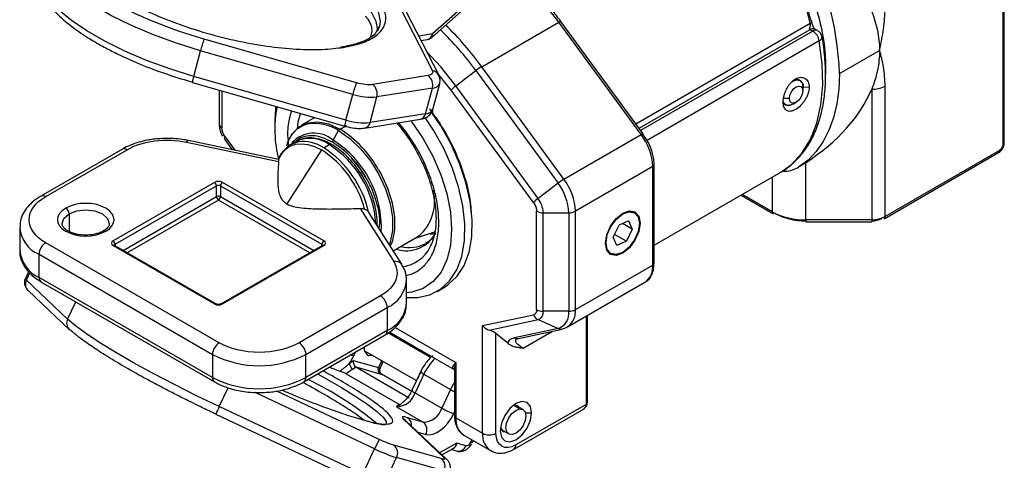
# Model space of a CAD drawing. Header units: millimetres. Extents: x 25 to 1092, y 25 to 838.
# Tile 20 of 81: x 143 to 248, y 474 to 521. Entities that reach past the tile are written whole.
import ezdxf

# ---------------------------------------------------------------- set-up
doc = ezdxf.new("R2010")
doc.units = ezdxf.units.MM
doc.header["$LTSCALE"] = 4

msp = doc.modelspace()

# ---------------------------------------------------------------- linework, layer by layer
for p, q in [((247.731, 507.977), (247.731, 553.295)), ((247.584, 553.091), (247.584, 507.773)), ((183.698, 522.288), (187.125, 515.623)), ((187.078, 519.179), (190.513, 522.234)), ((190.691, 522.694), (187.121, 519.518)), ((187.774, 515.174), (184.347, 521.838)), ((209.436, 508.921), (200.727, 520.848)), ((181.494, 520.35), (181.226, 519.871)), ((192.33, 516.045), (200.523, 520.775)), ((209.233, 508.847), (200.523, 520.775)), ((208.659, 509.985), (227.166, 520.669)), ((209.008, 509.508), (227.15, 519.981)), ((227.432, 519.819), (209.175, 509.279)), ((227.15, 519.981), (227.432, 519.819)), ((227.932, 519.868), (227.65, 520.03)), ((179.049, 514.332), (162.908, 518.964)), ((187.121, 519.518), (185.66, 519.285)), ((185.893, 518.831), (186.572, 518.939)), ((228.121, 518.783), (209.784, 508.197)), ((161.801, 515.018), (162.523, 517.738)), ((178.664, 513.106), (162.523, 517.738)), ((230.26, 515.328), (234.503, 517.777)), ((189.594, 513.999), (191.713, 515.627)), ((191.713, 515.627), (200.423, 503.699)), ((201.04, 504.118), (192.33, 516.045)), ((177.943, 510.386), (161.801, 515.018)), ((186.641, 515.096), (180.754, 514.155)), ((189.104, 513.566), (187.689, 515.339)), ((226.06, 514.586), (225.973, 514.636)), ((161.671, 514.376), (177.812, 509.744)), ((164.499, 513.564), (164.499, 509.938)), ((187.108, 513.781), (181.221, 512.84)), ((186.386, 511.061), (187.108, 513.781)), ((187.165, 511.517), (187.886, 514.237)), ((197.814, 501.639), (189.104, 513.566)), ((198.304, 502.071), (189.594, 513.999)), ((226.414, 513.895), (226.371, 513.919)), ((226.371, 513.899), (226.371, 513.491)), ((226.414, 513.895), (226.371, 513.611)), ((226.414, 513.895), (227.039, 513.876)), ((233.674, 513.659), (233.674, 499.813)), ((235.088, 500.151), (235.088, 513.997)), ((164.792, 513.48), (164.792, 509.53)), ((177.943, 510.386), (178.664, 513.106)), ((180.499, 510.12), (181.221, 512.84)), ((224.957, 512.674), (224.25, 512.674)), ((224.296, 512.14), (224.56, 511.988)), ((225.31, 512.062), (225.664, 512.266)), ((174.647, 510.652), (173.215, 509.826)), ((179.95, 509.541), (185.837, 510.482)), ((186.386, 511.061), (180.499, 510.12)), ((170.403, 510.368), (170.403, 509.552)), ((177.315, 509.42), (178.005, 509.818)), ((184.129, 509.389), (183.519, 510.111)), ((184.942, 510.339), (184.869, 510.28)), ((165.025, 508.425), (165.895, 507.233)), ((165.125, 508.606), (166.17, 507.175)), ((176.582, 508.252), (177.165, 509.261)), ((201.04, 504.118), (209.233, 508.847)), ((209.816, 508.338), (209.42, 508.903)), ((154.238, 507.293), (145.614, 502.315)), ((161.033, 508.05), (170.803, 505.997)), ((170.805, 506.202), (161.239, 508.212)), ((172.667, 508.123), (172.088, 507.789)), ((175.588, 507.443), (176.166, 507.777)), ((146.114, 502.265), (154.738, 507.244)), ((175.361, 507.216), (171.667, 501.505)), ((234.985, 499.922), (247.127, 506.932)), ((247.231, 507.161), (235.088, 500.151)), ((210.461, 505.444), (202.269, 500.715)), ((210.461, 495.004), (210.461, 505.444)), ((210.607, 495.208), (210.607, 505.649)), ((226.674, 499.813), (226.674, 505.862)), ((210.607, 497.118), (224.039, 504.872)), ((223.139, 504.352), (223.139, 500.658)), ((164.004, 503.776), (153.256, 497.571)), ((153.468, 497.204), (164.216, 503.408)), ((164.216, 502.265), (164.216, 503.408)), ((164.64, 503.408), (175.389, 497.204)), ((164.64, 503.408), (164.64, 502.265)), ((175.601, 497.571), (164.853, 503.776)), ((200.423, 503.699), (198.304, 502.071)), ((154.334, 496.56), (164.216, 502.265)), ((164.64, 502.265), (174.523, 496.56)), ((219.793, 502.421), (223.242, 500.429)), ((223.139, 500.658), (219.939, 502.505)), ((164.428, 501.898), (154.758, 496.315)), ((174.098, 496.315), (164.428, 501.898)), ((179.448, 501.006), (183.004, 495.366)), ((148.589, 500.428), (148.589, 498.568)), ((180.322, 500.664), (180.373, 500.574)), ((183.85, 495.083), (180.384, 500.58)), ((198.147, 490.274), (198.147, 500.715)), ((198.854, 500.546), (201.562, 500.546)), ((198.854, 490.105), (198.854, 500.546)), ((201.562, 500.546), (201.562, 490.105)), ((202.269, 490.274), (202.269, 500.715)), ((208.529, 500.552), (208.458, 500.593)), ((143.357, 499), (143.357, 496.55)), ((206.267, 497.958), (206.889, 499.251)), ((206.604, 499.884), (206.55, 499.915)), ((207.901, 499.681), (206.889, 499.251)), ((208.291, 498.816), (207.263, 499.41)), ((207.901, 499.681), (208.291, 498.816)), ((209.118, 499.449), (209.046, 499.449)), ((233.674, 499.813), (226.674, 499.813)), ((226.674, 499.813), (226.674, 499.602)), ((226.674, 499.602), (233.674, 499.602)), ((233.674, 499.813), (233.674, 499.602)), ((182.951, 496.509), (185.569, 498.021)), ((185.314, 497.873), (187.426, 498.55)), ((206.657, 497.094), (206.267, 497.958)), ((207.669, 497.523), (206.408, 498.251)), ((208.291, 498.816), (207.669, 497.523)), ((164.499, 486.754), (146.114, 497.367)), ((153.256, 497.081), (164.004, 490.877)), ((164.154, 490.891), (153.406, 497.096)), ((153.468, 497.204), (153.468, 497.06)), ((175.451, 497.096), (164.703, 490.891)), ((164.853, 490.877), (175.601, 497.081)), ((175.389, 497.06), (175.389, 497.204)), ((187.036, 497.309), (186.873, 496.95)), ((207.669, 497.523), (206.657, 497.094)), ((145.407, 496.142), (163.792, 485.529)), ((145.407, 493.693), (145.407, 496.142)), ((205.958, 496.263), (206.029, 496.222)), ((202.269, 490.274), (210.461, 495.004)), ((144.305, 494.299), (143.962, 493.569)), ((144.072, 493.384), (144.438, 494.165)), ((163.792, 483.079), (145.407, 493.693)), ((148.433, 489.267), (144.072, 493.384)), ((145.614, 493.235), (163.999, 482.621)), ((184.366, 490.915), (184.366, 493.365)), ((187.604, 492.21), (188.382, 492.659)), ((201.44, 488.443), (209.632, 493.172)), ((144.254, 492.293), (148.615, 488.176)), ((181.608, 491.732), (172.984, 486.754)), ((148.433, 489.267), (149.298, 491.108)), ((173.691, 485.529), (182.315, 490.507)), ((182.315, 490.507), (182.315, 488.058)), ((192.43, 488.579), (197.814, 489.736)), ((201.562, 490.105), (198.854, 490.105)), ((203.39, 489.569), (203.39, 480.218)), ((203.536, 480.422), (203.536, 489.653)), ((192.43, 477.157), (192.43, 488.579)), ((193.137, 488.106), (198.304, 489.216)), ((198.304, 489.216), (200.423, 488.266)), ((173.484, 482.621), (182.108, 487.6)), ((182.315, 488.058), (173.691, 483.079)), ((186.92, 485.185), (182.396, 487.797)), ((187.022, 485.277), (182.516, 487.878)), ((182.545, 487.897), (189.422, 483.927)), ((183.152, 488.392), (189.601, 484.669)), ((195.088, 486.714), (193.844, 487.739)), ((193.844, 477.157), (193.844, 487.739)), ((200.423, 488.266), (195.809, 487.275)), ((196.236, 487.225), (200.85, 488.217)), ((196.733, 486.201), (199.854, 488.003)), ((196.019, 487.135), (196.114, 487.173)), ((196.056, 487.162), (196.183, 487.216)), ((163.792, 485.529), (163.792, 483.079)), ((173.691, 483.079), (173.691, 485.529)), ((178.769, 485.377), (178.959, 485.782)), ((179.915, 485.915), (185.414, 482.741)), ((180.377, 485.381), (180.124, 485.528)), ((178.283, 484.551), (178.724, 484.881)), ((178.724, 484.881), (181.394, 484.127)), ((181.739, 484.862), (181.394, 484.127)), ((181.559, 484.039), (181.901, 484.769)), ((189.601, 484.669), (189.601, 478.79)), ((177.974, 483.468), (183.672, 480.178)), ((178.688, 483.973), (178.984, 484.194)), ((178.984, 484.194), (184.641, 480.929)), ((178.984, 484.194), (181.536, 483.474)), ((184.889, 481.628), (181.751, 483.44)), ((181.759, 483.428), (184.886, 481.623)), ((185.864, 483.698), (184.935, 481.72)), ((186.202, 483.432), (185.273, 481.455)), ((185.866, 483.701), (185.864, 483.698)), ((186.202, 483.432), (189.03, 481.8)), ((189.455, 483.845), (189.455, 478.994)), ((164.511, 479.986), (165.453, 481.99)), ((180.984, 475.503), (168.301, 481.491)), ((181.471, 476.502), (170.604, 481.632)), ((185.273, 481.455), (188.101, 479.822)), ((189.03, 481.8), (188.101, 479.822)), ((196.715, 479.681), (195.954, 480.12)), ((203.39, 480.218), (195.965, 475.932)), ((164.149, 479.182), (179.355, 472.003)), ((179.717, 472.807), (164.511, 479.986)), ((183.294, 479.978), (186.123, 478.345)), ((189.376, 479.254), (189.455, 479.423)), ((196.345, 479.744), (195.722, 480.104)), ((195.758, 475.474), (203.184, 479.761)), ((196.975, 479.341), (197.627, 479.341)), ((183.996, 478.676), (183.997, 478.674)), ((183.997, 478.674), (188.359, 474.557)), ((188.623, 474.386), (184.261, 478.503)), ((184.268, 478.496), (184.268, 478.496)), ((186.123, 478.345), (184.48, 478.809)), ((189.601, 478.79), (192.43, 477.157)), ((185.559, 477.278), (186.407, 477.038)), ((194.454, 477.522), (195.215, 477.083)), ((189.713, 476.105), (187.866, 475.1)), ((190.661, 475.837), (189.713, 476.105)), ((190.43, 476.958), (193.258, 475.326)), ((191.279, 476.468), (191.156, 476.206)), ((191.354, 476.189), (191.441, 476.375)), ((179.717, 472.807), (180.984, 475.503)), ((188.036, 474.468), (183.015, 475.886)), ((188.098, 474.881), (189.324, 475.548)), ((189.126, 475.44), (189.683, 475.283)), ((182.033, 471.883), (183.299, 474.579)), ((188.321, 473.161), (183.299, 474.579))]:
    msp.add_line(p, q)
at = {"flags": 128}
for points in [[(171.7, 528.597), (173.647, 527.79), (175.616, 526.834), (177.36, 525.827), (178.839, 524.793), (180.022, 523.753), (180.882, 522.733), (181.399, 521.753), (181.562, 520.837), (181.495, 520.353)], [(181.321, 519.914), (181.321, 519.93), (181.159, 520.847), (180.642, 521.826), (179.782, 522.847), (178.599, 523.886), (177.119, 524.92), (175.375, 525.927), (173.407, 526.883), (171.257, 527.768), (170.96, 527.879)], [(162.523, 517.738), (159.977, 518.533), (157.53, 519.429), (155.226, 520.41), (153.105, 521.458), (151.206, 522.554), (149.564, 523.679), (148.208, 524.811), (147.162, 525.932), (146.445, 527.019)], [(161.801, 515.018), (159.256, 515.813), (156.809, 516.709), (154.505, 517.69), (152.384, 518.738), (150.485, 519.834), (148.843, 520.959), (147.487, 522.091), (146.44, 523.212), (145.723, 524.299)], [(200.523, 520.775), (198.735, 523.028), (198.323, 523.498)], [(200.523, 520.775), (200.588, 520.81), (200.643, 520.836), (200.685, 520.851), (200.714, 520.854), (200.727, 520.848)], [(227.166, 520.669), (227.228, 520.71), (227.275, 520.753), (227.305, 520.795), (227.317, 520.836), (227.31, 520.872), (227.284, 520.904), (227.24, 520.93), (227.181, 520.949)], [(181.495, 520.353), (181.367, 520.004), (181.251, 519.793)], [(224.039, 504.872), (225.161, 505.672), (226.276, 506.868), (227.179, 508.336), (227.854, 510.051), (228.291, 511.987), (228.483, 514.112), (228.426, 516.389), (228.121, 518.783)], [(189.594, 513.999), (187.986, 516.026), (186.523, 517.606)], [(225.218, 514.453), (225.31, 514.511), (225.716, 514.653), (226.06, 514.586), (226.29, 514.321), (226.371, 513.899)], [(230.26, 515.328), (230.19, 513.662), (229.979, 512.092), (229.631, 510.633), (229.147, 509.297), (228.533, 508.098), (227.793, 507.045), (226.936, 506.148), (225.967, 505.415)], [(161.671, 514.376), (161.669, 514.377), (161.666, 514.398)], [(224.957, 512.674), (225.011, 513.018), (225.164, 513.371), (225.393, 513.681), (225.664, 513.899), (225.934, 513.993), (226.164, 513.949), (226.317, 513.772), (226.371, 513.491)], [(226.371, 513.491), (226.317, 513.147), (226.164, 512.794), (225.934, 512.484), (225.664, 512.266), (225.393, 512.172), (225.164, 512.217), (225.011, 512.393), (224.957, 512.674)], [(170.491, 511.845), (170.458, 511.543), (170.403, 510.368)], [(225.31, 512.062), (225.31, 512.062), (224.904, 511.921), (224.56, 511.988), (224.33, 512.252), (224.29, 512.363)], [(184.366, 491.572), (185.525, 491.566), (186.828, 491.85), (187.974, 492.447), (188.935, 493.341), (189.688, 494.511), (190.215, 495.929), (190.502, 497.559), (190.542, 499.361), (190.334, 501.291), (189.884, 503.301), (189.202, 505.342), (188.305, 507.364), (187.216, 509.316), (186.329, 510.649)], [(188.382, 492.659), (188.751, 492.896), (189.713, 493.79), (190.466, 494.961), (190.993, 496.378), (191.279, 498.008), (191.32, 499.81), (191.112, 501.74), (190.661, 503.751), (189.979, 505.791), (189.083, 507.813), (187.993, 509.765), (187.025, 511.212)], [(172.147, 508.744), (172.293, 508.971), (173.006, 509.692), (173.907, 510.108), (174.956, 510.202), (176.109, 509.969), (177.315, 509.42)], [(184.039, 509.194), (184.032, 509.212), (184.036, 509.243), (184.054, 509.283), (184.085, 509.332), (184.129, 509.389)], [(184.869, 510.28), (186.093, 508.48), (187.145, 506.563), (187.996, 504.579), (188.623, 502.584), (189.008, 500.631), (189.142, 498.773), (189.019, 497.063), (188.645, 495.545), (188.029, 494.262), (187.187, 493.248), (186.143, 492.532), (184.925, 492.132), (184.366, 492.061)], [(177.165, 509.261), (178.357, 508.428), (179.498, 507.342), (180.536, 506.05), (181.428, 504.609), (182.133, 503.082), (182.62, 501.535), (182.87, 500.037), (182.87, 498.652), (182.62, 497.441), (182.525, 497.184)], [(209.233, 508.847), (209.298, 508.883), (209.353, 508.908), (209.395, 508.923), (209.424, 508.927), (209.436, 508.921)], [(209.436, 508.921), (209.438, 508.918), (209.438, 508.916)], [(161.239, 508.212), (161.223, 508.213), (161.164, 508.195), (161.1, 508.14), (161.033, 508.05)], [(170.798, 506.186), (171.107, 506.782), (171.514, 507.26), (172.009, 507.606), (172.582, 507.814), (173.218, 507.879), (173.905, 507.799), (174.624, 507.577), (175.361, 507.216)], [(172.088, 507.789), (172.643, 508.021), (172.855, 508.07)], [(181.404, 505.11), (181.624, 504.717), (182.336, 503.173), (182.829, 501.61), (183.081, 500.095), (183.081, 498.695), (182.829, 497.472), (182.64, 497.001)], [(147.857, 499.415), (148.047, 499.96), (148.589, 500.428)], [(148.589, 500.428), (149.4, 500.741), (150.357, 500.851), (151.314, 500.741), (152.125, 500.428), (152.667, 499.96), (152.857, 499.408), (152.857, 499.401)], [(205.441, 497.326), (205.58, 498.219), (205.979, 499.138), (206.575, 499.942), (207.279, 500.51), (207.983, 500.755), (208.579, 500.639), (208.978, 500.18), (209.118, 499.449)], [(206.604, 499.884), (207.281, 500.429), (207.957, 500.664), (208.53, 500.552), (208.913, 500.11), (209.047, 499.406), (208.912, 498.547), (208.528, 497.663), (207.954, 496.89)], [(209.118, 499.449), (208.978, 498.555), (208.579, 497.636), (207.983, 496.832), (207.279, 496.264), (206.575, 496.02), (205.979, 496.136), (205.58, 496.594), (205.441, 497.326)], [(207.954, 496.89), (207.277, 496.345), (206.601, 496.111), (206.028, 496.223), (205.645, 496.665), (205.511, 497.369), (205.646, 498.228), (206.03, 499.111), (206.604, 499.884)], [(186.76, 498.337), (186.885, 498.325), (187.486, 498.32)], [(164.511, 479.986), (162.1, 481.147), (159.756, 482.324), (157.521, 483.495), (155.436, 484.639), (153.537, 485.735), (151.86, 486.764), (150.433, 487.706), (149.284, 488.546), (148.433, 489.267)], [(148.879, 488.005), (148.718, 488.093), (148.615, 488.176)], [(180.817, 485.395), (180.813, 485.394), (180.377, 485.381)], [(174.93, 483.456), (175.743, 483.005), (177.487, 481.999), (179.003, 481.062), (180.257, 480.216), (181.221, 479.481), (181.874, 478.872), (182.201, 478.402), (182.217, 478.121)], [(189.455, 482.556), (189.357, 482.403), (189.03, 481.8)], [(197.627, 479.341), (197.501, 480.002), (197.14, 480.417), (196.601, 480.522), (195.965, 480.301), (195.329, 479.787), (194.79, 479.06), (194.43, 478.23), (194.304, 477.422)], [(194.304, 477.422), (194.43, 476.761), (194.79, 476.347), (195.329, 476.242), (195.965, 476.463), (196.601, 476.976), (197.14, 477.703), (197.501, 478.534), (197.627, 479.341)], [(195.586, 477.019), (195.236, 477.071), (194.997, 477.324), (194.905, 477.737), (194.975, 478.248), (195.195, 478.78), (195.533, 479.251), (195.937, 479.59), (196.345, 479.744)], [(196.345, 479.744), (196.695, 479.692), (196.934, 479.44), (197.026, 479.027), (196.956, 478.515), (196.735, 477.984), (196.397, 477.513), (195.994, 477.174), (195.586, 477.019)], [(183.996, 478.676), (184.157, 478.587), (184.269, 478.496)], [(184.261, 478.503), (184.159, 478.586), (183.997, 478.674)], [(191.354, 476.189), (191.352, 476.186), (191.319, 476.176), (191.253, 476.183), (191.156, 476.206)], [(188.623, 474.386), (188.52, 474.469), (188.359, 474.557)]]:
    msp.add_lwpolyline(points, dxfattribs=at)
for centre, radius, start, end in [((194.934, 512.905), 33.154, 13.54263, 45.49004), ((198.782, 514.294), 31.495, 1.88139, 30.32712), ((164.747, 496.08), 33.306, 35.93857, 45.81685), ((165.007, 496.239), 33.747, 35.93766, 45.8529), ((227.443, 519.572), 0.503, 65.69288, 125.61758), ((227.723, 519.421), 0.493, 64.99913, 126.29664), ((226.58, 518.504), 1.567, 10.2719, 57.06953), ((173.199, 515.055), 11.008, 159.19879, 165.89274), ((186.41, 519.643), 0.722, 282.95791, 350.08941), ((186.83, 519.383), 0.321, 320.68738, 25.01656), ((227.971, 519.203), 0.446, 289.67334, 356.40051), ((177.534, 517.849), 0.289, 58.17551, 129.82223), ((187.012, 514.767), 0.863, 27.43467, 82.492), ((195.326, 510.961), 5.901, 120.50264, 127.74548), ((165.546, 513.873), 3.915, 163.00417, 172.29316), ((185.948, 514.11), 1.206, 344.18689, 54.89863), ((189.34, 510.423), 11.008, 159.19879, 165.89274), ((180.061, 513.168), 1.206, 344.18689, 54.89863), ((187.131, 514.633), 0.852, 268.44121, 332.47678), ((191.945, 510.841), 3.937, 126.66913, 136.18979), ((233.732, 516.544), 2.886, 268.8559, 298.04024), ((180.587, 519.173), 6.365, 252.40843, 275.70856), ((183.248, 509.377), 12.845, 169.1111, 194.3108), ((186.409, 511.915), 0.855, 268.49233, 332.20609), ((179.739, 508.864), 6.997, 161.41299, 174.7301), ((185.675, 511.185), 0.722, 282.95791, 350.08941), ((165, 509.988), 0.503, 185.6948, 245.62534), ((174.692, 506.95), 3.123, 105.9333, 168.02173), ((174.632, 505.432), 4.591, 56.5223, 99.99907), ((177.544, 509.052), 0.433, 121.95467, 151.14439), ((171.003, 499.335), 11.897, 29.03842, 57.95734), ((180.498, 509.531), 2.695, 161.51187, 175.47018), ((179.866, 516.453), 6.365, 252.40843, 275.70856), ((179.789, 510.244), 0.721, 282.58794, 350.11321), ((165.272, 508.406), 0.248, 126.32553, 175.73388), ((174.542, 505.799), 3.19, 50.25939, 136.91208), ((174.125, 505.007), 3.44, 53.60737, 115.08217), ((204.413, 505.184), 6.054, 2.46723, 37.2355), ((154.445, 506.835), 0.503, 54.38242, 114.30712), ((173.376, 504.073), 4.031, 56.71549, 97.42093), ((169.627, 498.238), 10.966, 12.77909, 57.07493), ((176.311, 507.588), 0.238, 62.54608, 127.40175), ((170.41, 498.727), 10.725, 3.72724, 57.53967), ((176.952, 508.028), 0.433, 148.85627, 178.0435), ((170.839, 499.038), 10.857, 357.25659, 58.06586), ((247.48, 508.002), 0.251, 294.37466, 354.3052), ((169.52, 498.183), 10.757, 14.72917, 57.11336), ((246.986, 507.134), 0.246, 305.01333, 6.29885), ((210.369, 505.665), 0.239, 292.66179, 356.71785), ((163.756, 503.387), 0.461, 2.60548, 57.39452), ((164.428, 502.999), 0.461, 62.60967, 117.39033), ((165.101, 503.387), 0.461, 122.60548, 177.39452), ((204.036, 499.033), 5.901, 120.50264, 127.74548), ((195.956, 500.305), 5.61, 2.46723, 37.2355), ((196.22, 500.455), 6.054, 2.46723, 37.2355), ((145.821, 501.856), 0.503, 54.39011, 114.21895), ((164.428, 501.856), 0.461, 62.60967, 117.39033), ((164.677, 502.286), 0.461, 182.60548, 237.39452), ((164.18, 502.286), 0.461, 302.60548, 357.39452), ((182.589, 501.722), 4.751, 308.84174, 14.40911), ((200.655, 498.913), 3.937, 126.66913, 136.18979), ((196.143, 500.429), 2.713, 2.46723, 37.2355), ((147.822, 500.394), 0.768, 2.60548, 57.39452), ((198.826, 501.989), 1.443, 241.95976, 271.1441), ((201.59, 501.989), 1.443, 268.8559, 298.04024), ((223.377, 500.628), 0.24, 172.74417, 235.94365), ((226.53, 507.026), 7.215, 241.95976, 271.1441), ((233.732, 502.698), 2.886, 268.8559, 298.04024), ((234.851, 500.121), 0.24, 304.05635, 7.25583), ((146.686, 499.218), 3.331, 182.46865, 247.41825), ((152.334, 498.403), 0.237, 52.51627, 118.29897), ((184.343, 500.045), 3.525, 252.17016, 333.11224), ((146.942, 496.072), 1.537, 122.60548, 177.39452), ((153.008, 497.183), 0.461, 2.60548, 57.39452), ((153.344, 496.959), 0.151, 65.69288, 125.61758), ((153.538, 497.057), 0.163, 115.55803, 161.6682), ((175.849, 497.183), 0.461, 122.60548, 177.39452), ((175.318, 497.057), 0.163, 18.30128, 64.44501), ((175.513, 496.959), 0.151, 54.38242, 114.30712), ((184.666, 500.64), 3.775, 256.09257, 296.81989), ((183.486, 498.54), 3.742, 276.91876, 334.85086), ((146.86, 496.899), 3.521, 185.6948, 245.62534), ((183.224, 494.618), 0.78, 37.28311, 106.40851), ((208.536, 494.772), 1.939, 304.4361, 6.87608), ((210.357, 495.233), 0.251, 294.37466, 354.3052), ((145.897, 493.639), 0.493, 173.70115, 234.98667), ((144.176, 493.571), 0.214, 180.59921, 240.82802), ((144.916, 492.965), 0.943, 153.56397, 225.39396), ((180.876, 493.711), 3.512, 294.20028, 353.50373), ((180.78, 490.438), 1.537, 2.60548, 57.39452), ((164.092, 490.757), 0.148, 64.94947, 126.30119), ((164.765, 490.757), 0.148, 53.70355, 114.99877), ((180.889, 491.245), 3.492, 294.10553, 354.57433), ((198.742, 490.12), 1.005, 202.48714, 244.12178), ((198.826, 491.548), 1.443, 241.95976, 271.1441), ((198.05, 489.988), 0.813, 288.21598, 8.2604), ((199.897, 489.864), 1.682, 288.21598, 8.2604), ((200.23, 490.093), 2.047, 306.34796, 5.07655), ((201.59, 491.548), 1.443, 268.8559, 298.04024), ((149.277, 488.848), 0.943, 153.56397, 225.39396), ((181.825, 488.004), 0.493, 305.01333, 6.29885), ((200.712, 488.889), 0.686, 245.10564, 281.69947), ((165.327, 485.459), 1.537, 122.60548, 177.39452), ((172.156, 485.459), 1.537, 2.60548, 57.39452), ((196.098, 487.897), 0.686, 245.10643, 281.6396), ((168.742, 495.082), 10.759, 242.60967, 297.39033), ((179.839, 488.964), 3.743, 248.22013, 253.39353), ((180.741, 486.174), 0.872, 170.76607, 245.33015), ((179.154, 484.73), 0.889, 191.57811, 238.38901), ((191.415, 481.018), 5.746, 134.63467, 155.14952), ((181.837, 483.881), 0.506, 150.9479, 233.6445), ((181.614, 484.834), 0.741, 252.70082, 264.44784), ((182.001, 483.876), 0.509, 154.27665, 241.65234), ((186.473, 484.126), 0.745, 215.12993, 248.64151), ((164.281, 483.025), 0.492, 173.65532, 235.48946), ((168.742, 492.632), 10.759, 242.60967, 297.39033), ((173.202, 483.025), 0.493, 304.90657, 6.30861), ((156.937, 448.353), 38.474, 50.70609, 63.80159), ((183.267, 482.079), 2.101, 270.74956, 342.73079), ((185.486, 482.076), 0.656, 212.88454, 251.05901), ((192.444, 487.778), 6.885, 240.27783, 244.27007), ((195.874, 479.537), 0.592, 37.21091, 111.91403), ((203.286, 480.447), 0.251, 294.37466, 354.3052), ((175.439, 474.579), 12.192, 153.67459, 157.81953), ((186.095, 480.446), 2.101, 270.74956, 342.73079), ((191.461, 485.642), 6.72, 240.0032, 251.92206), ((183.967, 478.047), 0.919, 352.16002, 56.0536), ((185.522, 477.53), 1.012, 330.9479, 53.6445), ((189.705, 479.019), 0.251, 185.6948, 245.62534), ((191.504, 478.548), 1.918, 172.74417, 235.94365), ((194.383, 476.939), 1.966, 173.64382, 235.6163), ((193.137, 478.522), 1.537, 242.60967, 297.39033), ((194.925, 477.89), 0.599, 188.58237, 262.30345), ((202.014, 465.87), 23.131, 152.6379, 155.39098), ((188.331, 490.555), 16.749, 243.98194, 252.51759), ((182.414, 475.071), 1.012, 330.9479, 53.6445), ((189.851, 476.126), 0.86, 258.68657, 340.34641), ((195.462, 475.883), 0.506, 306.70827, 5.53178), ((187.436, 473.653), 1.012, 330.9479, 53.6445)]:
    msp.add_arc(centre, radius, start, end)
for centre, major_axis, ratio, start_param, end_param in [((203.39, 517.777), (31.113, 0), 0.5773815, 5.5580125, 6.0519034), ((193.137, 488.987), (0.868, -0.701), 0.7075447, 4.4463104, 5.2317085), ((193.137, 487.587), (0.983, -0.393), 0.4626703, 0.9684794, 1.7538776), ((179.078, 484.677), (-0.096, 0.52), 0.678793, 1.0456519, 2.6164482), ((189.006, 476.513), (-0.115, 1.03), 0.717398, 3.425732, 4.2261728)]:
    msp.add_ellipse(centre, major_axis=major_axis, ratio=ratio, start_param=start_param, end_param=end_param)
for points, knots in [([(218.416, 536.431), (218.518, 536.332), (218.721, 536.133), (219.022, 535.827), (219.321, 535.516), (219.616, 535.198), (219.908, 534.874), (220.197, 534.545), (220.482, 534.209), (220.764, 533.867), (221.043, 533.52), (221.698, 532.68), (222.687, 531.295), (223.911, 529.296), (224.995, 527.219), (225.71, 525.572), (226.156, 524.398), (226.4, 523.705), (226.625, 523.014), (226.831, 522.324), (227.018, 521.634), (227.127, 521.178), (227.181, 520.949)], [0, 0, 0, 0, 0.0247302, 0.0494071, 0.0740441, 0.0986546, 0.1232521, 0.1478502, 0.1724623, 0.1971021, 0.2217828, 0.246518, 0.3732475, 0.5000049, 0.6267343, 0.7534917, 0.7946767, 0.8357383, 0.8767389, 0.917741, 0.9588073, 1, 1, 1, 1]), ([(224.748, 529.521), (225.409, 528.237), (226.747, 525.64), (228.058, 521.601), (228.789, 518.066), (228.779, 516.079), (228.775, 515.295)], [0, 0, 0, 0, 0.2695708, 0.5451144, 0.8206579, 1, 1, 1, 1]), ([(177.687, 518.095), (178.337, 518.228), (179.677, 518.501), (181.116, 519.224), (182.033, 520.188), (182.277, 521.38), (181.824, 522.724), (180.718, 524.136), (179.085, 525.527), (177.031, 526.85), (174.722, 528.067), (172.967, 528.774), (172.125, 529.113)], [0, 0, 0, 0, 0.0952069, 0.1961167, 0.3012216, 0.4085571, 0.5158925, 0.6209975, 0.7219073, 0.8171142, 0.9123211, 1, 1, 1, 1]), ([(162.908, 518.964), (159.205, 520.027), (155.76, 521.439), (150.303, 524.59), (148.42, 526.252), (147.634, 527.781)], [0, 0, 0, 0, 0.5, 0.5, 1, 1, 1, 1]), ([(152.032, 524.801), (152.139, 524.708), (152.748, 524.177), (154.324, 523.217), (156.727, 521.953), (159.583, 520.756), (162.784, 519.68), (166.176, 518.806), (169.547, 518.192), (172.682, 517.876), (175.458, 517.827), (176.958, 518.007), (177.687, 518.095)], [0, 0, 0, 0, 0.0219173, 0.1239869, 0.2260564, 0.3342399, 0.4469211, 0.5619934, 0.6770658, 0.7897469, 0.8979304, 1, 1, 1, 1]), ([(145.804, 523.66), (146.204, 523.045), (146.935, 521.919), (148.785, 520.334), (150.588, 519.101), (152.185, 518.177), (153.752, 517.37), (155.673, 516.489), (158.344, 515.422), (160.482, 514.763), (161.666, 514.398)], [0, 0, 0, 0, 0.1845643, 0.3374718, 0.4589408, 0.5491537, 0.6196121, 0.7159002, 0.8427189, 1, 1, 1, 1]), ([(200.723, 520.845), (200.409, 521.265), (199.729, 522.174), (198.977, 523.089), (198.534, 523.557), (198.496, 523.597)], [0, 0, 0, 0, 0.4398353, 0.9518503, 1, 1, 1, 1]), ([(234.503, 517.777), (234.685, 518.55), (234.832, 519.31), (235.033, 520.8), (235.088, 521.531), (235.088, 522.233)], [0, 0, 0, 0, 0.5, 0.5, 1, 1, 1, 1]), ([(180.592, 519.24), (180.644, 519.425), (180.799, 519.976), (180.575, 520.723), (180.119, 521.283), (180.033, 521.389)], [0, 0, 0, 0, 0.29019819, 0.86495611, 1, 1, 1, 1]), ([(227.649, 520.031), (227.615, 520.056), (227.561, 520.095), (227.51, 520.189), (227.478, 520.264), (227.44, 520.37), (227.383, 520.567), (227.343, 520.737), (227.317, 520.848)], [0, 0, 0, 0, 0.192246, 0.3100082, 0.3907687, 0.4503906, 0.6422579, 1, 1, 1, 1]), ([(181.226, 519.871), (181.181, 519.778), (181.011, 519.428), (180.29, 518.949), (179.109, 518.438), (178.002, 518.23), (177.448, 518.126)], [0, 0, 0, 0, 0.1079399, 0.4042586, 0.7014812, 1, 1, 1, 1]), ([(227.15, 519.981), (227.146, 519.984), (227.134, 519.991), (227.115, 520.009), (227.097, 520.038), (227.091, 520.074), (227.094, 520.116), (227.106, 520.157), (227.12, 520.207), (227.142, 520.275), (227.166, 520.364), (227.18, 520.475), (227.18, 520.568), (227.174, 520.631), (227.168, 520.659), (227.166, 520.669)], [0, 0, 0, 0, 0.0238684, 0.0603616, 0.1206107, 0.1847133, 0.2339271, 0.3200546, 0.3869056, 0.4696157, 0.6344664, 0.7733958, 0.8920382, 0.9615494, 1, 1, 1, 1]), ([(228.399, 519.172), (228.392, 519.232), (228.371, 519.411), (228.207, 519.668), (228.021, 519.802), (227.931, 519.867)], [0, 0, 0, 0, 0.2083753, 0.6178823, 1, 1, 1, 1]), ([(186.566, 518.944), (186.578, 518.944), (186.704, 518.944), (186.889, 519.03), (187.025, 519.142), (187.074, 519.183)], [0, 0, 0, 0, 0.06436226, 0.66441146, 1, 1, 1, 1]), ([(223.885, 504.798), (223.923, 504.815), (224.443, 505.045), (225.286, 505.723), (226.37, 506.829), (227.243, 508.152), (227.93, 509.657), (228.422, 511.328), (228.716, 513.137), (228.82, 515.057), (228.714, 517.064), (228.571, 518.447), (228.418, 519.162), (228.415, 519.175)], [0, 0, 0, 0, 0.0092874, 0.124129, 0.2332238, 0.3429032, 0.452986, 0.5630964, 0.6729056, 0.7821752, 0.8906161, 0.9978886, 1, 1, 1, 1]), ([(234.503, 517.777), (234.503, 517.043), (234.425, 516.329), (234.139, 514.951), (233.931, 514.287), (233.674, 513.659)], [0, 0, 0, 0, 0.5, 0.5, 1, 1, 1, 1]), ([(235.088, 513.997), (235.088, 514.696), (235.033, 515.363), (234.832, 516.624), (234.685, 517.215), (234.503, 517.777)], [0, 0, 0, 0, 0.5, 0.5, 1, 1, 1, 1]), ([(187.884, 514.247), (187.912, 514.423), (187.965, 514.753), (187.818, 515.026), (187.749, 515.153)], [0, 0, 0, 0, 0.5364353, 1, 1, 1, 1]), ([(224.289, 512.291), (224.289, 512.397), (224.297, 512.507), (224.328, 512.734), (224.352, 512.852), (224.414, 513.09), (224.452, 513.209), (224.543, 513.446), (224.596, 513.565), (224.714, 513.793), (224.778, 513.903), (224.92, 514.114), (224.997, 514.214), (225.238, 514.486), (225.417, 514.638), (225.689, 514.795), (225.782, 514.836), (225.963, 514.895), (226.052, 514.912), (226.225, 514.923), (226.31, 514.916), (226.467, 514.879), (226.54, 514.848), (226.677, 514.765), (226.737, 514.713), (226.843, 514.59), (226.889, 514.518), (226.963, 514.359), (226.991, 514.272), (227.029, 514.084), (227.039, 513.982), (227.039, 513.876)], [0, 0, 0, 0, 0.0625, 0.0625, 0.125, 0.125, 0.1875, 0.1875, 0.25, 0.25, 0.3125, 0.3125, 0.375, 0.375, 0.5, 0.5, 0.5625, 0.5625, 0.625, 0.625, 0.6875, 0.6875, 0.75, 0.75, 0.8125, 0.8125, 0.875, 0.875, 0.9375, 0.9375, 1, 1, 1, 1]), ([(225.275, 514.538), (225.314, 514.566), (225.473, 514.676), (225.759, 514.715), (226.079, 514.639), (226.314, 514.401), (226.406, 514.124), (226.412, 513.94), (226.414, 513.895)], [0, 0, 0, 0, 0.0709872, 0.284243, 0.4980302, 0.713118, 0.928257, 1, 1, 1, 1]), ([(227.039, 513.876), (227.039, 513.77), (227.029, 513.661), (226.992, 513.438), (226.963, 513.322), (226.889, 513.091), (226.844, 512.976), (226.738, 512.748), (226.676, 512.633), (226.542, 512.415), (226.468, 512.31), (226.31, 512.108), (226.226, 512.012), (225.967, 511.75), (225.781, 511.603), (225.509, 511.446), (225.418, 511.403), (225.243, 511.34), (225.159, 511.32), (224.997, 511.303), (224.92, 511.305), (224.779, 511.334), (224.714, 511.359), (224.595, 511.433), (224.543, 511.48), (224.452, 511.594), (224.413, 511.662), (224.32, 511.891), (224.289, 512.078), (224.289, 512.291)], [0, 0, 0, 0, 0.0625, 0.0625, 0.125, 0.125, 0.1875, 0.1875, 0.25, 0.25, 0.3125, 0.3125, 0.375, 0.375, 0.5, 0.5, 0.5625, 0.5625, 0.625, 0.625, 0.6875, 0.6875, 0.75, 0.75, 0.8125, 0.8125, 0.875, 0.875, 1, 1, 1, 1]), ([(185.831, 510.491), (185.904, 510.5), (186.149, 510.532), (186.529, 510.682), (186.925, 511.009), (187.154, 511.337), (187.163, 511.519), (187.163, 511.527)], [0, 0, 0, 0, 0.1238776, 0.420451, 0.7081117, 0.9885116, 1, 1, 1, 1]), ([(191.29, 499.962), (191.253, 500.611), (191.17, 502.068), (190.551, 504.508), (189.573, 507.066), (188.326, 509.472), (187.322, 510.893), (186.835, 511.584)], [0, 0, 0, 0, 0.1738264, 0.3908774, 0.603418, 0.8074751, 1, 1, 1, 1]), ([(225.164, 512.009), (225.16, 512.006), (225.036, 511.927), (224.808, 511.893), (224.531, 511.943), (224.35, 512.121), (224.31, 512.319), (224.294, 512.398)], [0, 0, 0, 0, 0.0084644, 0.2783078, 0.5488153, 0.8209719, 1, 1, 1, 1]), ([(172.187, 511.358), (172.09, 511.079), (171.822, 510.307), (171.705, 509.025), (171.82, 507.99), (171.862, 507.613)], [0, 0, 0, 0, 0.2658235, 0.73304, 1, 1, 1, 1]), ([(164.508, 509.936), (164.509, 509.833), (164.513, 509.566), (164.628, 509.134), (164.782, 508.83), (164.858, 508.682)], [0, 0, 0, 0, 0.2434963, 0.6297099, 1, 1, 1, 1]), ([(177.944, 509.708), (178.251, 509.634), (178.567, 509.558), (178.863, 509.533), (178.871, 509.533)], [0, 0, 0, 0, 0.9741263, 1, 1, 1, 1]), ([(178.871, 509.533), (178.974, 509.523), (179.259, 509.496), (179.622, 509.492), (179.861, 509.535), (179.944, 509.55)], [0, 0, 0, 0, 0.2706029, 0.7444488, 1, 1, 1, 1]), ([(183.314, 510.078), (183.448, 509.927), (183.698, 509.646), (183.927, 509.334), (184.033, 509.189)], [0, 0, 0, 0, 0.53678064, 1, 1, 1, 1]), ([(184.278, 493.915), (184.325, 493.918), (184.824, 493.952), (185.593, 494.38), (186.534, 495.176), (187.229, 496.316), (187.681, 497.768), (187.838, 499.537), (187.661, 501.533), (187.153, 503.64), (186.351, 505.721), (185.34, 507.674), (184.525, 508.829), (184.129, 509.389)], [0, 0, 0, 0, 0.0102247, 0.1087985, 0.2018014, 0.2948044, 0.3933781, 0.49605, 0.6009007, 0.7057514, 0.8084233, 0.9069971, 1, 1, 1, 1]), ([(158.981, 508.442), (158.482, 508.424), (157.78, 508.399), (156.784, 508.233), (155.968, 508.041), (155.083, 507.719), (154.498, 507.468), (154.246, 507.297), (154.24, 507.292)], [0, 0, 0, 0, 0.2874277, 0.4037681, 0.5946261, 0.7891505, 0.9948687, 1, 1, 1, 1]), ([(154.738, 507.244), (155.546, 507.71), (156.567, 508.034), (158.797, 508.319), (159.96, 508.275), (161.033, 508.05)], [0, 0, 0, 0, 0.5, 0.5, 1, 1, 1, 1]), ([(161.235, 508.205), (161.095, 508.235), (160.659, 508.33), (159.902, 508.419), (159.284, 508.434), (158.981, 508.442)], [0, 0, 0, 0, 0.1935873, 0.6034266, 1, 1, 1, 1]), ([(176.52, 508.043), (175.89, 508.33), (174.921, 508.771), (173.76, 508.718), (172.982, 508.464), (172.597, 508.09), (172.417, 507.916)], [0, 0, 0, 0, 0.3897634, 0.5995799, 0.813849, 1, 1, 1, 1]), ([(176.416, 507.792), (176.191, 507.916), (175.696, 508.188), (174.921, 508.429), (174.106, 508.525), (173.324, 508.444), (172.875, 508.214), (172.659, 508.102)], [0, 0, 0, 0, 0.1692009, 0.3730004, 0.5815932, 0.7978545, 1, 1, 1, 1]), ([(184.033, 509.189), (184.134, 509.058), (184.585, 508.472), (184.975, 507.824), (185.278, 507.321)], [0, 0, 0, 0, 0.2234633, 1, 1, 1, 1]), ([(210.6, 505.652), (210.602, 505.677), (210.628, 505.913), (210.552, 506.366), (210.41, 506.995), (210.181, 507.649), (209.945, 508.094), (209.816, 508.338)], [0, 0, 0, 0, 0.0298909, 0.2920884, 0.4950059, 0.7237926, 1, 1, 1, 1]), ([(172.965, 508.088), (172.892, 508.081), (172.533, 508.044), (171.96, 507.77), (171.575, 507.371), (171.386, 507.175)], [0, 0, 0, 0, 0.1150366, 0.5645325, 1, 1, 1, 1]), ([(179.85, 504.187), (179.583, 504.614), (179.208, 505.213), (178.568, 505.999), (177.998, 506.61), (177.289, 507.222), (176.755, 507.622), (176.456, 507.772), (176.416, 507.792)], [0, 0, 0, 0, 0.2818231, 0.3951282, 0.5809048, 0.7698663, 0.9690541, 1, 1, 1, 1]), ([(181.438, 498.909), (181.471, 499.061), (181.643, 499.841), (181.319, 501.343), (180.737, 503.02), (180.082, 504.325), (179.283, 505.531), (178.117, 506.925), (177.149, 507.602), (176.52, 508.043)], [0, 0, 0, 0, 0.05505929, 0.28133181, 0.40313827, 0.52752965, 0.65192102, 0.77372748, 1, 1, 1, 1]), ([(185.278, 507.321), (185.57, 506.782), (185.98, 506.025), (186.467, 504.876), (186.822, 503.901), (187.146, 502.759), (187.375, 501.606), (187.494, 500.468), (187.495, 499.385), (187.372, 498.393), (187.168, 497.582), (186.965, 497.175), (186.881, 497.005)], [0, 0, 0, 0, 0.1426682, 0.2003633, 0.2952073, 0.3921591, 0.4944912, 0.5993557, 0.7057509, 0.8132007, 0.9219945, 1, 1, 1, 1]), ([(247.126, 506.935), (247.177, 506.967), (247.299, 507.043), (247.445, 507.198), (247.526, 507.326), (247.56, 507.379)], [0, 0, 0, 0, 0.2961946, 0.7054711, 1, 1, 1, 1]), ([(247.56, 507.379), (247.617, 507.502), (247.696, 507.673), (247.732, 507.878), (247.726, 507.951), (247.724, 507.976)], [0, 0, 0, 0, 0.635126, 0.8786984, 1, 1, 1, 1]), ([(171.386, 507.175), (171.351, 507.144), (171.099, 506.919), (170.907, 506.57), (170.812, 506.223), (170.804, 506.192)], [0, 0, 0, 0, 0.12904783, 0.92143403, 1, 1, 1, 1]), ([(178.498, 506.328), (178.572, 506.252), (178.83, 505.983), (179.361, 505.317), (179.761, 504.679), (180.01, 504.28)], [0, 0, 0, 0, 0.1302229, 0.4568351, 1, 1, 1, 1]), ([(170.803, 505.997), (170.771, 505.614), (170.743, 505.23), (170.708, 504.464), (170.699, 504.08), (170.721, 503.505), (170.735, 503.314), (170.783, 502.934), (170.818, 502.744), (170.929, 502.368), (171.004, 502.181), (171.191, 501.906), (171.264, 501.819), (171.441, 501.653), (171.546, 501.575), (171.667, 501.505)], [0, 0, 0, 0, 0.25, 0.25, 0.5, 0.5, 0.625, 0.625, 0.75, 0.75, 0.875, 0.875, 0.9375, 0.9375, 1, 1, 1, 1]), ([(224.191, 504.985), (224.298, 504.967), (224.641, 504.91), (225.283, 505.069), (225.745, 505.303), (225.967, 505.415)], [0, 0, 0, 0, 0.1912781, 0.6102087, 1, 1, 1, 1]), ([(226.674, 505.862), (226.621, 505.827), (226.509, 505.755), (226.338, 505.645), (226.155, 505.531), (226.031, 505.455), (225.967, 505.415)], [0, 0, 0, 0, 0.2246277, 0.4661637, 0.7246183, 1, 1, 1, 1]), ([(181.247, 499.211), (181.253, 499.274), (181.288, 499.642), (181.208, 500.393), (181.029, 501.346), (180.757, 502.235), (180.398, 503.165), (180.055, 503.805), (179.85, 504.187)], [0, 0, 0, 0, 0.04241519, 0.24737853, 0.45587536, 0.6107222, 0.7676383, 1, 1, 1, 1]), ([(145.616, 502.314), (145.359, 502.152), (144.834, 501.821), (144.195, 501.203), (143.702, 500.483), (143.404, 499.761), (143.394, 499.282), (143.39, 499.09)], [0, 0, 0, 0, 0.2019419, 0.4139434, 0.6302594, 0.8523674, 1, 1, 1, 1]), ([(146.114, 497.367), (144.989, 498.017), (144.357, 498.898), (144.357, 500.735), (144.989, 501.616), (146.114, 502.265)], [0, 0, 0, 0, 0.5, 0.5, 1, 1, 1, 1]), ([(148.236, 501.041), (147.065, 500.365), (147.065, 499.268), (149.406, 497.916), (151.307, 497.916), (152.478, 498.592)], [0, 0, 0, 0, 0.5, 0.5, 1, 1, 1, 1]), ([(152.478, 498.592), (153.649, 499.268), (153.649, 500.365), (151.307, 501.717), (149.406, 501.717), (148.236, 501.041)], [0, 0, 0, 0, 0.5, 0.5, 1, 1, 1, 1]), ([(171.667, 501.505), (171.787, 501.436), (171.919, 501.377), (172.202, 501.275), (172.356, 501.232), (172.822, 501.125), (173.147, 501.081), (173.809, 501.015), (174.14, 500.995), (174.803, 500.967), (175.135, 500.959), (176.13, 500.946), (176.793, 500.951), (178.12, 500.972), (178.784, 500.988), (179.448, 501.006)], [0, 0, 0, 0, 0.0625, 0.0625, 0.125, 0.125, 0.25, 0.25, 0.375, 0.375, 0.5, 0.5, 0.75, 0.75, 1, 1, 1, 1]), ([(180.322, 500.664), (180.274, 500.718), (180.218, 500.764), (180.083, 500.847), (180.006, 500.884), (179.923, 500.918)], [0, 0, 0, 0, 0.5, 0.5, 1, 1, 1, 1]), ([(150.357, 498.176), (150.057, 498.192), (149.639, 498.214), (149.088, 498.351), (148.683, 498.5), (148.305, 498.716), (148.034, 498.959), (147.877, 499.203), (147.867, 499.341), (147.862, 499.411)], [0, 0, 0, 0, 0.2142128, 0.2988108, 0.4341294, 0.5670237, 0.7041029, 0.8475064, 1, 1, 1, 1]), ([(152.852, 499.405), (152.853, 499.397), (152.874, 499.296), (152.784, 499.108), (152.561, 498.818), (152.302, 498.671), (152.214, 498.622)], [0, 0, 0, 0, 0.0332959, 0.4286743, 0.8067406, 1, 1, 1, 1]), ([(152.214, 498.622), (152.165, 498.589), (152.013, 498.491), (151.661, 498.363), (151.101, 498.214), (150.643, 498.191), (150.357, 498.176)], [0, 0, 0, 0, 0.1153125, 0.3549392, 0.5959895, 1, 1, 1, 1]), ([(187.276, 498.115), (187.268, 498.101), (187.133, 497.853), (186.84, 497.563), (186.508, 497.38), (186.368, 497.302)], [0, 0, 0, 0, 0.0345454, 0.5923893, 1, 1, 1, 1]), ([(153.406, 497.096), (153.397, 497.102), (153.377, 497.115), (153.369, 497.125), (153.37, 497.123), (153.371, 497.122)], [0, 0, 0, 0, 0.4397088, 0.90098303, 1, 1, 1, 1]), ([(175.485, 497.122), (175.485, 497.121), (175.484, 497.119), (175.462, 497.104), (175.45, 497.096)], [0, 0, 0, 0, 0.4854504, 1, 1, 1, 1]), ([(143.39, 496.641), (143.379, 496.529), (143.332, 496.078), (143.572, 495.32), (144.084, 494.466), (144.772, 493.769), (145.351, 493.407), (145.62, 493.239)], [0, 0, 0, 0, 0.0829958, 0.3339441, 0.5665579, 0.7982448, 1, 1, 1, 1]), ([(183.004, 495.366), (183.394, 494.747), (183.471, 494.075), (182.976, 492.788), (182.416, 492.198), (181.608, 491.732)], [0, 0, 0, 0, 0.5, 0.5, 1, 1, 1, 1]), ([(184.334, 493.298), (184.344, 493.402), (184.388, 493.844), (184.214, 494.47), (183.921, 494.917), (183.82, 495.071)], [0, 0, 0, 0, 0.1678713, 0.7138601, 1, 1, 1, 1]), ([(209.646, 493.21), (209.702, 493.235), (209.968, 493.354), (210.289, 493.794), (210.565, 494.441), (210.588, 494.958), (210.6, 495.212)], [0, 0, 0, 0, 0.08405684, 0.39981196, 0.70501637, 1, 1, 1, 1]), ([(143.967, 493.573), (143.964, 493.57), (143.884, 493.458), (143.847, 493.163), (143.9, 492.778), (144.097, 492.435), (144.24, 492.314), (144.321, 492.246)], [0, 0, 0, 0, 0.00849813, 0.24549537, 0.49408952, 0.71185471, 1, 1, 1, 1]), ([(164.428, 490.83), (164.386, 490.832), (164.326, 490.835), (164.25, 490.852), (164.199, 490.869), (164.164, 490.885), (164.155, 490.891), (164.154, 490.891)], [0, 0, 0, 0, 0.3864502, 0.5365106, 0.7683462, 0.9920797, 1, 1, 1, 1]), ([(164.702, 490.891), (164.702, 490.891), (164.692, 490.884), (164.655, 490.867), (164.595, 490.849), (164.52, 490.834), (164.462, 490.831), (164.428, 490.83)], [0, 0, 0, 0, 0.0031372, 0.2658126, 0.4721817, 0.6983826, 1, 1, 1, 1]), ([(182.107, 487.601), (182.363, 487.763), (182.889, 488.094), (183.527, 488.712), (184.021, 489.432), (184.321, 490.162), (184.33, 490.649), (184.334, 490.848)], [0, 0, 0, 0, 0.2007082, 0.4114231, 0.6264263, 0.8471864, 1, 1, 1, 1]), ([(200.844, 488.245), (200.952, 488.257), (201.167, 488.282), (201.34, 488.411), (201.427, 488.475)], [0, 0, 0, 0, 0.5016118, 1, 1, 1, 1]), ([(164.153, 479.187), (164.035, 479.243), (163.797, 479.356), (163.442, 479.525), (163.088, 479.695), (162.735, 479.865), (162.383, 480.036), (162.032, 480.208), (161.377, 480.53), (160.427, 481.004), (159.193, 481.635), (157.984, 482.268), (156.41, 483.113), (154.562, 484.148), (152.932, 485.121), (151.787, 485.845), (151.019, 486.354), (150.34, 486.828), (149.852, 487.19), (149.508, 487.46), (149.277, 487.651), (149.064, 487.833), (148.941, 487.948), (148.879, 488.005)], [0, 0, 0, 0, 0.0171613, 0.0343051, 0.0514387, 0.0685696, 0.0857051, 0.1028525, 0.1200193, 0.182108, 0.2442194, 0.3077931, 0.3713901, 0.5000022, 0.6286143, 0.692188, 0.7557849, 0.8178736, 0.8799851, 0.9100044, 0.9399869, 0.9699723, 1, 1, 1, 1]), ([(172.984, 486.754), (171.859, 486.104), (170.333, 485.739), (167.15, 485.739), (165.624, 486.104), (164.499, 486.754)], [0, 0, 0, 0, 0.5, 0.5, 1, 1, 1, 1]), ([(195.088, 486.714), (195.095, 486.709), (195.109, 486.697), (195.138, 486.675), (195.188, 486.639), (195.292, 486.57), (195.511, 486.454), (195.839, 486.342), (196.27, 486.252), (196.569, 486.219), (196.733, 486.201)], [0, 0, 0, 0, 0.01586703, 0.03142681, 0.06276865, 0.12526431, 0.24986176, 0.49935474, 0.72558492, 1, 1, 1, 1]), ([(196.733, 486.201), (196.379, 486.393), (196.135, 486.574), (195.89, 486.891), (195.891, 487.028), (196.016, 487.132)], [0, 0, 0, 0, 0.5, 0.5, 1, 1, 1, 1]), ([(187.164, 485.404), (187.055, 485.311), (186.787, 485.08), (186.412, 484.638), (186.182, 484.271), (186.071, 484.094)], [0, 0, 0, 0, 0.2594877, 0.6416074, 1, 1, 1, 1]), ([(177.309, 483.758), (177.363, 483.799), (177.471, 483.88), (177.635, 484.006), (177.827, 484.159), (178.045, 484.338), (178.204, 484.481), (178.283, 484.551)], [0, 0, 0, 0, 0.1671608, 0.3333676, 0.4998306, 0.7519498, 1, 1, 1, 1]), ([(189.348, 483.983), (189.327, 484.004), (189.255, 484.076), (189.268, 484.273), (189.468, 484.511), (189.601, 484.669)], [0, 0, 0, 0, 0.1210453, 0.4146936, 1, 1, 1, 1]), ([(189.601, 484.669), (189.51, 484.405), (189.409, 484.111), (189.468, 483.866), (189.474, 483.841)], [0, 0, 0, 0, 0.9000737, 1, 1, 1, 1]), ([(179.515, 478.647), (180.064, 478.503), (181.195, 478.208), (182.323, 478.086), (182.942, 478.239), (182.921, 478.706), (182.251, 479.462), (180.994, 480.452), (179.262, 481.602), (177.414, 482.722), (176.052, 483.471), (175.491, 483.78)], [0, 0, 0, 0, 0.107724, 0.22190062, 0.34082402, 0.46227114, 0.58371826, 0.70264166, 0.81681828, 0.92454228, 1, 1, 1, 1]), ([(176.195, 484.186), (176.284, 484.149), (176.691, 483.979), (177.038, 483.855), (177.309, 483.758)], [0, 0, 0, 0, 0.2191801, 1, 1, 1, 1]), ([(177.309, 483.758), (177.399, 483.729), (177.507, 483.688), (177.684, 483.612), (177.746, 483.584), (177.867, 483.526), (177.926, 483.495), (177.974, 483.468)], [0, 0, 0, 0, 0.5, 0.5, 0.75, 0.75, 1, 1, 1, 1]), ([(181.732, 483.443), (181.688, 483.48), (181.597, 483.555), (181.523, 483.718), (181.506, 483.888), (181.541, 483.988), (181.557, 484.036)], [0, 0, 0, 0, 0.2536459, 0.51506034, 0.76823227, 1, 1, 1, 1]), ([(181.543, 484.097), (181.557, 484.092), (181.58, 484.085), (181.561, 484.053), (181.554, 484.041)], [0, 0, 0, 0, 0.6386446, 1, 1, 1, 1]), ([(181.729, 483.443), (181.733, 483.443), (181.759, 483.44), (181.759, 483.434), (181.759, 483.428)], [0, 0, 0, 0, 0.1364727, 1, 1, 1, 1]), ([(186.071, 484.094), (185.9, 483.767), (185.705, 483.394), (185.602, 483.009), (185.59, 482.962)], [0, 0, 0, 0, 0.878535, 1, 1, 1, 1]), ([(189.344, 483.982), (189.39, 483.933), (189.461, 483.858), (189.456, 483.834), (189.454, 483.825)], [0, 0, 0, 0, 0.63688638, 1, 1, 1, 1]), ([(189.484, 483.896), (189.437, 483.918), (189.378, 483.946), (189.353, 483.977), (189.348, 483.983)], [0, 0, 0, 0, 0.7958566, 1, 1, 1, 1]), ([(164.005, 482.626), (164.03, 482.609), (164.37, 482.377), (165.09, 482.091), (166.053, 481.788), (166.944, 481.607), (167.82, 481.494), (168.438, 481.48), (168.742, 481.473)], [0, 0, 0, 0, 0.0205582, 0.2850932, 0.4854948, 0.643605, 0.8247339, 1, 1, 1, 1]), ([(168.742, 481.473), (169.241, 481.491), (169.942, 481.516), (170.939, 481.682), (171.754, 481.874), (172.64, 482.196), (173.225, 482.447), (173.477, 482.618), (173.483, 482.623)], [0, 0, 0, 0, 0.2874253, 0.4037647, 0.5946212, 0.7891439, 0.9948604, 1, 1, 1, 1]), ([(179.841, 478.538), (179.658, 478.688), (179.119, 479.127), (177.72, 480.043), (175.763, 481.213), (174.325, 482.035), (173.505, 482.462), (173.501, 482.465)], [0, 0, 0, 0, 0.1520105, 0.4452128, 0.721845, 0.9984771, 1, 1, 1, 1]), ([(171.161, 481.75), (171.536, 481.586), (172.931, 480.98), (175.124, 480.124), (177.597, 479.222), (178.888, 478.835), (179.515, 478.647)], [0, 0, 0, 0, 0.1137956, 0.423018, 0.719898, 1, 1, 1, 1]), ([(184.932, 481.72), (184.926, 481.705), (184.884, 481.6), (184.695, 481.268), (184.43, 480.884), (184.097, 480.532), (183.829, 480.305), (183.563, 480.14), (183.441, 480.099), (183.389, 480.081)], [0, 0, 0, 0, 0.01807994, 0.12937441, 0.41663369, 0.52998227, 0.7058258, 0.87595333, 1, 1, 1, 1]), ([(203.079, 479.701), (203.134, 479.736), (203.248, 479.81), (203.396, 479.969), (203.512, 480.177), (203.528, 480.339), (203.536, 480.422)], [0, 0, 0, 0, 0.22281371, 0.4615214, 0.722072, 1, 1, 1, 1]), ([(203.093, 479.711), (203.136, 479.74), (203.225, 479.8), (203.317, 479.923), (203.379, 480.064), (203.386, 480.168), (203.39, 480.218)], [0, 0, 0, 0, 0.2460488, 0.5077566, 0.7584134, 1, 1, 1, 1]), ([(183.705, 480.066), (183.683, 480.07), (183.64, 480.079), (183.583, 480.087), (183.532, 480.092), (183.488, 480.093), (183.449, 480.09), (183.416, 480.085), (183.384, 480.075), (183.353, 480.058), (183.329, 480.036), (183.31, 480.008), (183.3, 479.989), (183.294, 479.978)], [0, 0, 0, 0, 0.0668739, 0.1354836, 0.2057005, 0.2774143, 0.3505398, 0.4250238, 0.5008501, 0.6191133, 0.7499685, 0.8548447, 1, 1, 1, 1]), ([(182.059, 478.069), (182.037, 478.059), (181.948, 478.019), (181.455, 478.102), (180.6, 478.304), (179.752, 478.561), (179.326, 478.69)], [0, 0, 0, 0, 0.0979011, 0.3971768, 0.6977061, 1, 1, 1, 1]), ([(189.459, 478.996), (189.458, 478.976), (189.44, 478.729), (189.512, 478.287), (189.706, 477.703), (190.009, 477.239), (190.3, 477.069), (190.417, 477.001)], [0, 0, 0, 0, 0.0220332, 0.2761583, 0.5388272, 0.8132106, 1, 1, 1, 1]), ([(189.681, 475.289), (189.689, 475.285), (189.843, 475.209), (190.198, 475.232), (190.611, 475.368), (190.994, 475.639), (191.173, 475.895), (191.282, 476.05)], [0, 0, 0, 0, 0.0145076, 0.2704864, 0.5215687, 0.7084465, 1, 1, 1, 1]), ([(193.294, 475.346), (193.415, 475.272), (193.755, 475.064), (194.431, 475.023), (195.142, 475.15), (195.57, 475.389), (195.755, 475.492)], [0, 0, 0, 0, 0.1661409, 0.4667869, 0.7699229, 1, 1, 1, 1]), ([(188.91, 473.106), (188.912, 473.109), (188.993, 473.221), (189.029, 473.516), (188.977, 473.901), (188.78, 474.244), (188.637, 474.365), (188.556, 474.433)], [0, 0, 0, 0, 0.0084981, 0.2454954, 0.4940895, 0.7118547, 1, 1, 1, 1])]:
    msp.add_open_spline(points, degree=3, knots=knots)
for points in [[(233.674, 521.895), (234.189, 520.632), (234.503, 519.246), (234.503, 517.777)], [(187.125, 515.623), (187.259, 515.363), (187.078, 515.166), (186.641, 515.096)], [(180.754, 514.155), (180.317, 514.085), (179.68, 514.151), (179.049, 514.332)], [(165.125, 508.606), (164.917, 508.892), (164.792, 509.238), (164.792, 509.53)], [(247.584, 507.773), (247.584, 507.548), (247.426, 507.273), (247.231, 507.161)], [(170.798, 506.186), (170.808, 506.155), (170.811, 506.092), (170.803, 505.997)], [(164.853, 503.776), (164.618, 503.911), (164.238, 503.911), (164.004, 503.776)], [(179.448, 501.006), (179.613, 501.011), (179.774, 500.98), (179.923, 500.918)], [(197.814, 501.639), (198.023, 501.353), (198.147, 501.007), (198.147, 500.715)], [(223.492, 500.454), (224.336, 499.967), (225.481, 499.693), (226.674, 499.693)], [(233.674, 499.693), (234.072, 499.693), (234.454, 499.785), (234.735, 499.947)], [(153.256, 497.571), (153.022, 497.436), (153.022, 497.216), (153.256, 497.081)], [(175.601, 497.081), (175.835, 497.216), (175.835, 497.436), (175.601, 497.571)], [(164.004, 490.877), (164.238, 490.741), (164.618, 490.741), (164.853, 490.877)], [(198.147, 490.274), (198.147, 489.982), (198.023, 489.781), (197.814, 489.736)], [(195.809, 487.275), (195.348, 487.176), (195.098, 486.982), (195.088, 486.714)], [(178.283, 484.551), (178.469, 484.809), (178.633, 485.088), (178.769, 485.377)], [(178.688, 483.973), (178.457, 483.801), (178.211, 483.637), (177.974, 483.468)], [(181.536, 483.474), (181.633, 483.446), (181.708, 483.431), (181.759, 483.428)], [(186.407, 477.038), (187.347, 476.773), (188.677, 477.766), (189.376, 479.254)], [(184.48, 478.809), (183.921, 478.967), (183.74, 478.917), (183.996, 478.676)], [(195.965, 475.932), (194.795, 475.256), (193.844, 475.805), (193.844, 477.157)], [(183.015, 475.886), (182.642, 475.991), (182.065, 476.221), (181.471, 476.502)], [(191.156, 476.206), (191.04, 475.958), (190.818, 475.793), (190.661, 475.837)], [(188.359, 474.557), (188.529, 474.396), (188.408, 474.363), (188.036, 474.468)]]:
    msp.add_open_spline(points, degree=3)

doc.saveas('drawing.dxf')
